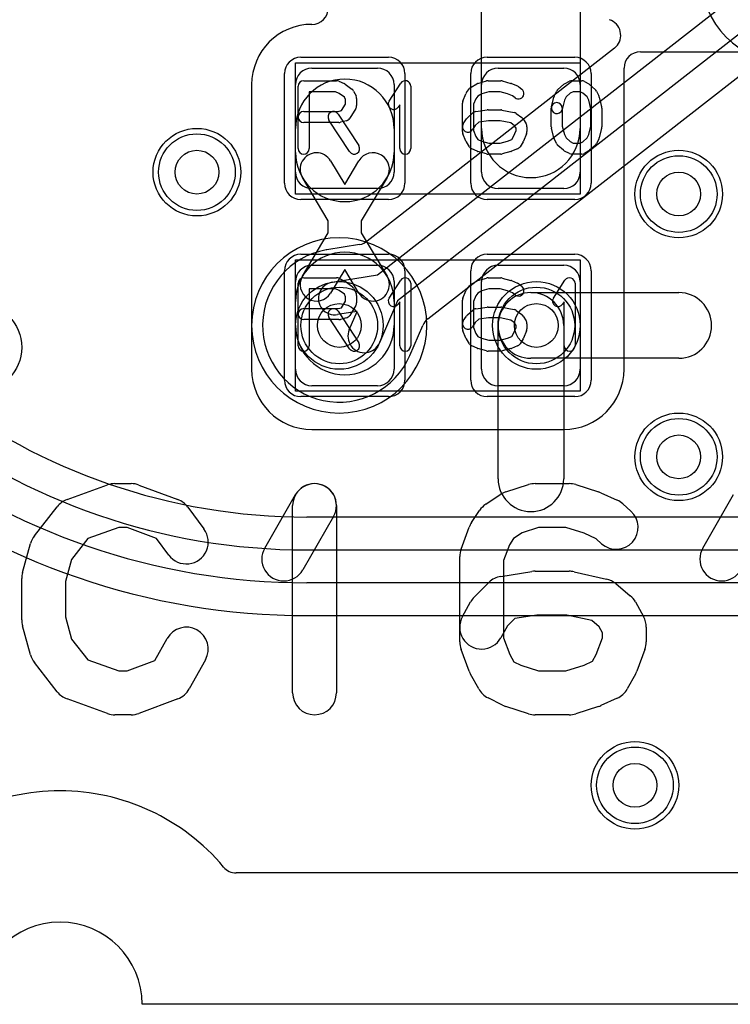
# Model space of a CAD drawing. Extents: x 0 to 20.5, y -0.5 to 20.
# Tile 8 of 20: x 7.2 to 10.4, y 0 to 4.5. Entities that reach past the tile are written whole.
import ezdxf

# ---------------------------------------------------------------- set-up
doc = ezdxf.new("R2010")
doc.units = 0
for name, color, linetype in [('Hole', 1, 'CONTINUOUS'), ('L1', 3, 'CONTINUOUS'), ('L2', 3, 'CONTINUOUS'), ('L3', 3, 'CONTINUOUS'), ('L4', 3, 'CONTINUOUS'), ('MetalMask-A', 176, 'CONTINUOUS'), ('Outline', 7, 'CONTINUOUS'), ('PartsArea-A', 111, 'CONTINUOUS'), ('PartsSilk-A', 221, 'CONTINUOUS'), ('Resist-A', 2, 'CONTINUOUS'), ('Resist-B', 2, 'CONTINUOUS'), ('Silk-A', 140, 'CONTINUOUS')]:
    doc.layers.add(name, color=color, linetype=linetype)

msp = doc.modelspace()

# ---------------------------------------------------------------- linework, layer by layer
at = {"layer": 'Hole'}
for centre in [(8, 3.8), (10.2, 3.7), (8.65, 3.1), (9.55, 3.1), (10.2, 2.5), (10, 1)]:
    msp.add_circle(centre, 0.1, dxfattribs=at)
at = {"layer": 'L1'}
for p, q in [((9.3, 4), (9.3, 4.9)), ((9.75, 4.9), (9.75, 4)), ((10.02504, 4.34997), (10.70001, 4.34997)), ((8.525, 4.275), (8.825, 4.275)), ((9.375, 4.275), (9.675, 4.275)), ((9.95004, 2.9), (9.95004, 4.27497)), ((8.24996, 4.2), (8.24996, 2.9)), ((8.45, 3.8), (8.45, 4.2)), ((8.9, 4.2), (8.9, 3.8)), ((9.3, 3.8), (9.3, 4.2)), ((9.75, 4.2), (9.75, 3.8)), ((8.45, 3.89039), (8.45, 4)), ((8.9, 4), (8.9, 3.89039)), ((8.61062, 3.85192), (8.675, 3.74415)), ((8.675, 3.74415), (8.73938, 3.85192)), ((8.6, 3.5772), (8.48184, 3.775)), ((8.86816, 3.775), (8.75, 3.5772)), ((8.825, 3.725), (8.525, 3.725)), ((9.675, 3.725), (9.375, 3.725)), ((8.6, 3.5228), (8.6, 3.5772)), ((8.75, 3.5772), (8.75, 3.5228)), ((8.48184, 3.325), (8.6, 3.5228)), ((8.75, 3.5228), (8.86816, 3.325)), ((8.525, 3.375), (8.825, 3.375)), ((9.375, 3.375), (9.675, 3.375)), ((8.675, 3.35585), (8.61062, 3.24808)), ((8.73938, 3.24808), (8.675, 3.35585)), ((8.45, 2.9), (8.45, 3.3)), ((8.9, 3.3), (8.9, 2.9)), ((9.3, 2.9), (9.3, 3.3)), ((9.75, 3.3), (9.75, 2.9)), ((9.525, 3.25), (10.2, 3.25)), ((8.45, 3.1), (8.45, 3.20961)), ((8.9, 3.20961), (8.9, 3.1)), ((9.375, 2.4), (9.375, 3.1)), ((9.675, 3.1), (9.675, 2.4)), ((10.2, 2.95), (9.525, 2.95)), ((8.825, 2.825), (8.525, 2.825)), ((9.675, 2.825), (9.375, 2.825)), ((8.525, 2.62496), (9.675, 2.62496)), ((19.0051, 0.60004), (8.17925, 0.60004))]:
    msp.add_line(p, q, dxfattribs=at)
for centre in [(8, 3.8), (10.2, 3.7), (8.65, 3.1), (9.55, 3.1), (7, 3), (10.2, 2.5), (10, 1)]:
    msp.add_circle(centre, 0.2, dxfattribs=at)
for centre, radius, start, end in [((8.525, 4.55004), 0.075, -90, 0), ((8.525, 4.2), 0.27504, 90, 180), ((10.02504, 4.27497), 0.075, 90, 180), ((8.525, 4.2), 0.075, 90, 180), ((8.825, 4.2), 0.075, 0, 90), ((9.375, 4.2), 0.075, 90, 180), ((9.675, 4.2), 0.075, 0, 90), ((8.675, 4), 0.225, 0, 180), ((9.525, 4), 0.225, 180, 0), ((8.675, 3.89039), 0.225, 180, 0), ((8.54623, 3.81346), 0.075, 30.84978, -149.14699), ((8.80377, 3.81346), 0.075, -30.84978, 149.14699), ((8.525, 3.8), 0.075, 180, -90), ((8.825, 3.8), 0.075, -90, 0), ((9.375, 3.8), 0.075, 180, -90), ((9.675, 3.8), 0.075, -90, 0), ((8.675, 3.20961), 0.225, 0, 180), ((8.525, 3.3), 0.075, 90, 180), ((8.825, 3.3), 0.075, 0, 90), ((9.375, 3.3), 0.075, 90, 180), ((9.675, 3.3), 0.075, 0, 90), ((8.54623, 3.28654), 0.075, 149.15022, -30.85301), ((8.80377, 3.28654), 0.075, -149.15022, 30.85301), ((9.525, 3.1), 0.15, 90, -90), ((9.525, 3.1), 0.15, 0, 180), ((10.2, 3.1), 0.15, -90, 90), ((8.675, 3.1), 0.225, 180, 0), ((8.525, 2.9), 0.27504, 180, -90), ((8.525, 2.9), 0.075, 180, -90), ((8.825, 2.9), 0.075, -90, 0), ((9.375, 2.9), 0.075, 180, -90), ((9.675, 2.9), 0.27504, -90, 0), ((9.675, 2.9), 0.075, -90, 0), ((9.525, 2.4), 0.15, 180, 0), ((7.375, 0), 0.975, 40.00812, 139.99188), ((8.17925, 0.67504), 0.075, -139.99197, -90)]:
    msp.add_arc(centre, radius, start, end, dxfattribs=at)
at = {"layer": 'L2'}
msp.add_line((19.0051, 0.60004), (8.17925, 0.60004), dxfattribs=at)
for centre in [(8, 3.8), (10.2, 3.7), (9.55, 3.1), (7, 3), (10.2, 2.5), (10, 1)]:
    msp.add_circle(centre, 0.2, dxfattribs=at)
for centre, radius, start, end in [((10.7, 4.7), 0.40004, 90, -90), ((8.65, 3.1), 0.40004, 90, -90), ((8.65, 3.1), 0.40004, -90, 90), ((7.375, 0), 0.975, 40.00812, 139.99188), ((8.17925, 0.67504), 0.075, -139.99197, -90)]:
    msp.add_arc(centre, radius, start, end, dxfattribs=at)
at = {"layer": 'L3'}
msp.add_line((19.0051, 0.60004), (8.17925, 0.60004), dxfattribs=at)
for centre in [(8, 3.8), (10.2, 3.7), (9.55, 3.1), (7, 3), (10.2, 2.5), (10, 1)]:
    msp.add_circle(centre, 0.2, dxfattribs=at)
for centre, radius, start, end in [((10.7, 4.7), 0.40004, 90, -90), ((8.65, 3.1), 0.40004, 90, -90), ((8.65, 3.1), 0.40004, -90, 90), ((7.375, 0), 0.975, 40.00812, 139.99188), ((8.17925, 0.67504), 0.075, -139.99197, -90)]:
    msp.add_arc(centre, radius, start, end, dxfattribs=at)
at = {"layer": 'L4'}
for p, q in [((8.82395, 3.33091), (10.43375, 4.58734)), ((10.52605, 4.46909), (8.91625, 3.21266)), ((9.90634, 4.36603), (8.77782, 3.48525)), ((9.05401, 3.12985), (10.57291, 4.31533)), ((8.74298, 3.46976), (8.59382, 3.44551)), ((8.61791, 3.29741), (8.82395, 3.33091)), ((8.91625, 3.21266), (8.8337, 3.02092)), ((8.73197, 3.16398), (8.64197, 3.14935)), ((8.69592, 3.08024), (8.73197, 3.16398)), ((8.97218, 2.96315), (9.03127, 3.10039)), ((11.58416, 2.22504), (8.50204, 2.22504)), ((8.50204, 2.075), (11.58416, 2.075)), ((11.58416, 1.925), (8.50204, 1.925)), ((8.50204, 1.77496), (11.58416, 1.77496)), ((19.0051, 0.60004), (8.17925, 0.60004))]:
    msp.add_line(p, q, dxfattribs=at)
for centre in [(8, 3.8), (10.2, 3.7), (8.65, 3.1), (9.55, 3.1), (7, 3), (10.2, 2.5), (10, 1)]:
    msp.add_circle(centre, 0.2, dxfattribs=at)
for centre, radius, start, end in [((9.86019, 4.42515), 0.075, -45, 71.56264), ((9.86021, 4.42513), 0.07497, -52.02649, -45), ((8.50204, 5), 2.77496, -164.97824, -90), ((8.50204, 5), 2.925, -164.9999, -90), ((8.50204, 5), 3.075, -164.99997, -90), ((8.50204, 5), 3.22504, -164.98771, -90), ((8.73095, 3.54376), 0.07497, -80.76634, -51.30319), ((8.64998, 3.09998), 0.35005, 99.92758, -23.05954), ((8.57671, 3.51864), 0.07497, -80.07658, -79.6808), ((8.62993, 3.22338), 0.22505, 99.23337, 100.18393), ((8.62994, 3.22338), 0.075, 99.22998, -80.76618), ((9.10013, 3.07074), 0.07497, 127.96279, 156.70407), ((8.76481, 3.05058), 0.075, 156.70612, -23.29232), ((9.04104, 2.9335), 0.07497, 156.70407, 156.93688), ((7.375, 0), 0.975, 40.00812, 139.99188), ((8.17925, 0.67504), 0.075, -139.99197, -90)]:
    msp.add_arc(centre, radius, start, end, dxfattribs=at)
at = {"layer": 'MetalMask-A'}
for p, q in [((8.525, 4.275), (8.825, 4.275)), ((9.375, 4.275), (9.675, 4.275)), ((8.45, 3.8), (8.45, 4.2)), ((8.9, 4.2), (8.9, 3.8)), ((9.3, 3.8), (9.3, 4.2)), ((9.75, 4.2), (9.75, 3.8)), ((8.825, 3.725), (8.525, 3.725)), ((9.675, 3.725), (9.375, 3.725)), ((8.525, 3.375), (8.825, 3.375)), ((9.375, 3.375), (9.675, 3.375)), ((8.45, 2.9), (8.45, 3.3)), ((8.9, 3.3), (8.9, 2.9)), ((9.3, 2.9), (9.3, 3.3)), ((9.75, 3.3), (9.75, 2.9)), ((8.825, 2.825), (8.525, 2.825)), ((9.675, 2.825), (9.375, 2.825))]:
    msp.add_line(p, q, dxfattribs=at)
for centre, start, end in [((8.525, 4.2), 90, 180), ((8.825, 4.2), 0, 90), ((9.375, 4.2), 90, 180), ((9.675, 4.2), 0, 90), ((8.525, 3.8), 180, -90), ((8.825, 3.8), -90, 0), ((9.375, 3.8), 180, -90), ((9.675, 3.8), -90, 0), ((8.525, 3.3), 90, 180), ((8.825, 3.3), 0, 90), ((9.375, 3.3), 90, 180), ((9.675, 3.3), 0, 90), ((8.525, 2.9), 180, -90), ((8.825, 2.9), -90, 0), ((9.375, 2.9), 180, -90), ((9.675, 2.9), -90, 0)]:
    msp.add_arc(centre, 0.075, start, end, dxfattribs=at)
at = {"layer": 'Outline'}
msp.add_line((19, 0), (7.75, 0), dxfattribs=at)
msp.add_arc((7.375, 0), 0.375, 0, 180, dxfattribs=at)
at = {"layer": 'PartsArea-A'}
for p, q in [((8.45, 4.3), (9.75, 4.3)), ((8.45, 3.7), (8.45, 4.3)), ((9.75, 4.3), (9.75, 3.7)), ((9.75, 3.7), (8.45, 3.7)), ((8.45, 2.8), (8.45, 3.4)), ((8.45, 3.4), (9.75, 3.4)), ((9.75, 3.4), (9.75, 2.8)), ((9.75, 2.8), (8.45, 2.8))]:
    msp.add_line(p, q, dxfattribs=at)
at = {"layer": 'PartsSilk-A'}
for p, q in [((8.4625, 3.90741), (8.4625, 4.19259)), ((8.4875, 4.21759), (8.6375, 4.21759)), ((8.64765, 4.21544), (8.67265, 4.20433)), ((8.6772, 4.2017), (8.70776, 4.17948)), ((8.87763, 4.1247), (8.93041, 4.20618)), ((8.97639, 4.19259), (8.97639, 3.90741)), ((9.23139, 4.16315), (9.24528, 4.18167)), ((9.25254, 4.18818), (9.27754, 4.20299)), ((9.28341, 4.20552), (9.3223, 4.21663)), ((9.32917, 4.21759), (9.3875, 4.21759)), ((9.39437, 4.21663), (9.43326, 4.20552)), ((9.43567, 4.20469), (9.46345, 4.19358)), ((9.46979, 4.18989), (9.48368, 4.17878)), ((9.64867, 4.17795), (9.67367, 4.20017)), ((9.6791, 4.20384), (9.70132, 4.21495)), ((9.7125, 4.21759), (9.75694, 4.21759)), ((9.76934, 4.2143), (9.78879, 4.20319)), ((9.793, 4.20017), (9.818, 4.17795)), ((8.6322, 4.16759), (8.5125, 4.16759)), ((8.5125, 4.16759), (8.5125, 3.90741)), ((8.64993, 4.15971), (8.6322, 4.16759)), ((8.67343, 4.14263), (8.64993, 4.15971)), ((8.67917, 4.13114), (8.67343, 4.14263)), ((8.71542, 4.17044), (8.72653, 4.14822)), ((8.72917, 4.13704), (8.72917, 4.1037)), ((9.21442, 4.12442), (9.22831, 4.15776)), ((9.2823, 4.14769), (9.27327, 4.13565)), ((9.30025, 4.15833), (9.2823, 4.14769)), ((9.33267, 4.16759), (9.30025, 4.15833)), ((9.384, 4.16759), (9.33267, 4.16759)), ((9.41829, 4.15779), (9.384, 4.16759)), ((9.44145, 4.14853), (9.41829, 4.15779)), ((9.45244, 4.13974), (9.44145, 4.14853)), ((9.61881, 4.09865), (9.62992, 4.1431)), ((9.63181, 4.14822), (9.64292, 4.17044)), ((9.68549, 4.14377), (9.67776, 4.12831)), ((9.70442, 4.1606), (9.68549, 4.14377)), ((9.7184, 4.16759), (9.70442, 4.1606)), ((9.7503, 4.16759), (9.7184, 4.16759)), ((9.76173, 4.16106), (9.7503, 4.16759)), ((9.78118, 4.14377), (9.76173, 4.16106)), ((9.78891, 4.12831), (9.78118, 4.14377)), ((9.82375, 4.17044), (9.83486, 4.14822)), ((9.83675, 4.1431), (9.84786, 4.09865)), ((8.66042, 4.08087), (8.67917, 4.11087)), ((8.67917, 4.11087), (8.67917, 4.13114)), ((8.92639, 4.10801), (8.91959, 4.09752)), ((8.92639, 3.90741), (8.92639, 4.10801)), ((9.2125, 3.98519), (9.2125, 4.11481)), ((9.27327, 4.13565), (9.2625, 4.10981)), ((9.2625, 4.10981), (9.2625, 3.99019)), ((9.61806, 4.00741), (9.61806, 4.09259)), ((9.67776, 4.12831), (9.66731, 4.08653)), ((9.66806, 4.09259), (9.66806, 4.01049)), ((9.79861, 4.08951), (9.78891, 4.12831)), ((9.84861, 4.09259), (9.84861, 4.00741)), ((8.4875, 4.07685), (8.64533, 4.07685)), ((8.64453, 4.06553), (8.73898, 3.92109)), ((8.64533, 4.07685), (8.66042, 4.08087)), ((8.72537, 4.09045), (8.69759, 4.04601)), ((9.23478, 4.04832), (9.25978, 4.07054)), ((9.27291, 4.07661), (9.32569, 4.08402)), ((9.32917, 4.08426), (9.3875, 4.08426)), ((9.3924, 4.08377), (9.44796, 4.07266)), ((9.45794, 4.06824), (9.48294, 4.04972)), ((9.79861, 4.01049), (9.79861, 4.08951)), ((8.64861, 4.02685), (8.4875, 4.02685)), ((8.69714, 3.89373), (8.60269, 4.03817)), ((8.68283, 4.0351), (8.65505, 4.02769)), ((9.2163, 4.02066), (9.23019, 4.04288)), ((9.27068, 4.01333), (9.2587, 3.99416)), ((9.28735, 4.02814), (9.27068, 4.01333)), ((9.33092, 4.03426), (9.28735, 4.02814)), ((9.38502, 4.03426), (9.33092, 4.03426)), ((9.43267, 4.02473), (9.38502, 4.03426)), ((9.44937, 4.01236), (9.43267, 4.02473)), ((9.45694, 4.00024), (9.44937, 4.01236)), ((9.48926, 4.04287), (9.50314, 4.02065)), ((9.50694, 4.00741), (9.50694, 3.98519)), ((9.66806, 4.01049), (9.67776, 3.97169)), ((9.78891, 3.97169), (9.79861, 4.01049)), ((9.22831, 3.94224), (9.21442, 3.97558)), ((9.2625, 3.99019), (9.27368, 3.96336)), ((9.27368, 3.96336), (9.28242, 3.94937)), ((9.4373, 3.94981), (9.44577, 3.96336)), ((9.44577, 3.96336), (9.45694, 3.99019)), ((9.45694, 3.99019), (9.45694, 4.00024)), ((9.50502, 3.97558), (9.49114, 3.94224)), ((9.62992, 3.9569), (9.61881, 4.00135)), ((9.67776, 3.97169), (9.68549, 3.95623)), ((9.78118, 3.95623), (9.78891, 3.97169)), ((9.84786, 4.00135), (9.83675, 3.9569)), ((9.24408, 3.91638), (9.23019, 3.9386)), ((9.28242, 3.94937), (9.29883, 3.94208)), ((9.29883, 3.94208), (9.33267, 3.93241)), ((9.33267, 3.93241), (9.384, 3.93241)), ((9.384, 3.93241), (9.41829, 3.94221)), ((9.41829, 3.94221), (9.4373, 3.94981)), ((9.48926, 3.9386), (9.47537, 3.91638)), ((9.64292, 3.92956), (9.63181, 3.95178)), ((9.67367, 3.89983), (9.64867, 3.92205)), ((9.68549, 3.95623), (9.70442, 3.9394)), ((9.70442, 3.9394), (9.7184, 3.93241)), ((9.7184, 3.93241), (9.7503, 3.93241)), ((9.7503, 3.93241), (9.76173, 3.93894)), ((9.76173, 3.93894), (9.78118, 3.95623)), ((9.818, 3.92205), (9.793, 3.89983)), ((9.83486, 3.95178), (9.82375, 3.92956)), ((9.28013, 3.89567), (9.25513, 3.90678)), ((9.3223, 3.88337), (9.28341, 3.89448)), ((9.3875, 3.88241), (9.32917, 3.88241)), ((9.43326, 3.89448), (9.39437, 3.88337)), ((9.46345, 3.90642), (9.43567, 3.89531)), ((9.70132, 3.88505), (9.6791, 3.89616)), ((9.75694, 3.88241), (9.7125, 3.88241)), ((9.78879, 3.89681), (9.76934, 3.8857)), ((8.4625, 3.00741), (8.4625, 3.29259)), ((8.4875, 3.31759), (8.6375, 3.31759)), ((8.64765, 3.31544), (8.67265, 3.30433)), ((8.6772, 3.3017), (8.70776, 3.27948)), ((8.87763, 3.2247), (8.93041, 3.30618)), ((8.97639, 3.29259), (8.97639, 3.00741)), ((9.25254, 3.28818), (9.27754, 3.30299)), ((9.28341, 3.30552), (9.3223, 3.31663)), ((9.32917, 3.31759), (9.3875, 3.31759)), ((9.39437, 3.31663), (9.43326, 3.30552)), ((9.43567, 3.30469), (9.46345, 3.29358)), ((9.46979, 3.28989), (9.48368, 3.27878)), ((9.62763, 3.2247), (9.68041, 3.30618)), ((9.72639, 3.29259), (9.72639, 3.00741)), ((8.6322, 3.26759), (8.5125, 3.26759)), ((8.5125, 3.26759), (8.5125, 3.00741)), ((8.64993, 3.25971), (8.6322, 3.26759)), ((8.67343, 3.24263), (8.64993, 3.25971)), ((8.67917, 3.23114), (8.67343, 3.24263)), ((8.71542, 3.27044), (8.72653, 3.24822)), ((9.21442, 3.22442), (9.22831, 3.25776)), ((9.23139, 3.26315), (9.24528, 3.28167)), ((9.2823, 3.24769), (9.27327, 3.23565)), ((9.30025, 3.25833), (9.2823, 3.24769)), ((9.33267, 3.26759), (9.30025, 3.25833)), ((9.384, 3.26759), (9.33267, 3.26759)), ((9.41829, 3.25779), (9.384, 3.26759)), ((9.44145, 3.24853), (9.41829, 3.25779)), ((9.45244, 3.23974), (9.44145, 3.24853)), ((8.66042, 3.18087), (8.67917, 3.21087)), ((8.67917, 3.21087), (8.67917, 3.23114)), ((8.72917, 3.23704), (8.72917, 3.2037)), ((8.92639, 3.20801), (8.91959, 3.19752)), ((8.92639, 3.00741), (8.92639, 3.20801)), ((9.2125, 3.08519), (9.2125, 3.21481)), ((9.27327, 3.23565), (9.2625, 3.20981)), ((9.2625, 3.20981), (9.2625, 3.09019)), ((9.67639, 3.20801), (9.66959, 3.19752)), ((9.67639, 3.00741), (9.67639, 3.20801)), ((8.4875, 3.17685), (8.64533, 3.17685)), ((8.64453, 3.16553), (8.73898, 3.02109)), ((8.64533, 3.17685), (8.66042, 3.18087)), ((8.72537, 3.19045), (8.69759, 3.14601)), ((9.23478, 3.14832), (9.25978, 3.17054)), ((9.27291, 3.17661), (9.32569, 3.18402)), ((9.32917, 3.18426), (9.3875, 3.18426)), ((9.3924, 3.18377), (9.44796, 3.17266)), ((9.45794, 3.16824), (9.48294, 3.14972)), ((8.64861, 3.12685), (8.4875, 3.12685)), ((8.69714, 2.99373), (8.60269, 3.13817)), ((8.68283, 3.1351), (8.65505, 3.12769)), ((9.2163, 3.12066), (9.23019, 3.14288)), ((9.27068, 3.11333), (9.2587, 3.09416)), ((9.28735, 3.12814), (9.27068, 3.11333)), ((9.33092, 3.13426), (9.28735, 3.12814)), ((9.38502, 3.13426), (9.33092, 3.13426)), ((9.43267, 3.12473), (9.38502, 3.13426)), ((9.44937, 3.11236), (9.43267, 3.12473)), ((9.45694, 3.10024), (9.44937, 3.11236)), ((9.48926, 3.14287), (9.50314, 3.12065)), ((9.50694, 3.10741), (9.50694, 3.08519)), ((9.22831, 3.04224), (9.21442, 3.07558)), ((9.2625, 3.09019), (9.27368, 3.06336)), ((9.27368, 3.06336), (9.28242, 3.04937)), ((9.4373, 3.04981), (9.44577, 3.06336)), ((9.44577, 3.06336), (9.45694, 3.09019)), ((9.45694, 3.09019), (9.45694, 3.10024)), ((9.50502, 3.07558), (9.49114, 3.04224)), ((9.24408, 3.01638), (9.23019, 3.0386)), ((9.28242, 3.04937), (9.29883, 3.04208)), ((9.29883, 3.04208), (9.33267, 3.03241)), ((9.33267, 3.03241), (9.384, 3.03241)), ((9.384, 3.03241), (9.41829, 3.04221)), ((9.41829, 3.04221), (9.4373, 3.04981)), ((9.48926, 3.0386), (9.47537, 3.01638)), ((9.28013, 2.99567), (9.25513, 3.00678)), ((9.3223, 2.98337), (9.28341, 2.99448)), ((9.3875, 2.98241), (9.32917, 2.98241)), ((9.43326, 2.99448), (9.39437, 2.98337)), ((9.46345, 3.00642), (9.43567, 2.99531))]:
    msp.add_line(p, q, dxfattribs=at)
for centre, start, end in [((8.4875, 4.19259), 90, 180), ((8.6375, 4.19259), 66.04914, 90), ((8.6625, 4.18148), 53.98274, 66.03964), ((8.95139, 4.19259), 0, 147.06619), ((9.26528, 4.16667), 120.63752, 143.1301), ((9.29028, 4.18148), 105.94854, 120.63752), ((9.32917, 4.19259), 90, 105.94854), ((9.3875, 4.19259), 74.05146, 90), ((9.42639, 4.18148), 68.2071, 74.05146), ((9.45417, 4.17037), 51.33303, 68.2071), ((9.69028, 4.18148), 116.56505, 131.62783), ((9.7125, 4.19259), 90, 116.56505), ((9.75694, 4.19259), 60.26649, 90), ((9.77639, 4.18148), 48.37217, 60.26649), ((8.69306, 4.15926), 26.56505, 53.97932), ((8.70417, 4.13704), 0, 26.56505), ((9.25139, 4.14815), 143.1301, 157.39424), ((9.46806, 4.15926), -128.66697, 51.34522), ((9.65417, 4.13704), 153.43495, 165.96932), ((9.66528, 4.15926), 131.62783, 153.43495), ((9.80139, 4.15926), 26.56505, 48.37217), ((9.8125, 4.13704), 14.03068, 26.56505), ((8.70417, 4.1037), -32.00538, 0), ((8.89861, 4.11111), 147.06646, -32.93381), ((9.2375, 4.11481), 157.39424, 180), ((9.64306, 4.09259), 0, 180), ((9.64306, 4.09259), 165.96932, -14.03321), ((9.82361, 4.09259), 0, 14.03068), ((8.4875, 4.05185), 90, -90), ((8.62361, 4.05185), 33.18146, -146.81914), ((9.25139, 4.02963), 131.62783, 147.99462), ((9.27639, 4.05185), 98.00047, 131.62783), ((9.32917, 4.05926), 90, 98.00047), ((9.3875, 4.05926), 78.69456, 90), ((9.44306, 4.04815), 53.47387, 78.69456), ((9.46806, 4.02963), 31.98594, 53.47387), ((8.64861, 4.05185), -90, -75.06473), ((8.67639, 4.05926), -75.07449, -32.01002), ((9.2375, 4.00741), 147.99462, -32.01002), ((9.48194, 4.00741), 0, 31.98594), ((9.64306, 4.00741), 180, -165.96932), ((9.82361, 4.00741), -14.03068, 0), ((9.2375, 3.98519), 180, -157.39424), ((9.48194, 3.98519), -22.60576, 0), ((9.65417, 3.96296), -165.96932, -153.43495), ((9.8125, 3.96296), -26.56505, -14.03068), ((8.71806, 3.90741), -146.81854, 33.18086), ((9.25139, 3.95185), -157.39424, -147.99462), ((9.26528, 3.92963), -147.99462, -113.95086), ((9.45417, 3.92963), -68.2071, -32.00538), ((9.46806, 3.95185), -32.00538, -22.60576), ((9.66528, 3.94074), -153.43495, -131.62783), ((9.80139, 3.94074), -48.37217, -26.56505), ((8.4875, 3.90741), 180, 0), ((8.95139, 3.90741), 180, 0), ((9.29028, 3.91852), -113.95086, -105.94854), ((9.32917, 3.90741), -105.94854, -90), ((9.3875, 3.90741), -90, -74.05146), ((9.42639, 3.91852), -74.05146, -68.2071), ((9.69028, 3.91852), -131.62783, -116.56505), ((9.7125, 3.90741), -116.56505, -90), ((9.75694, 3.90741), -90, -60.26649), ((9.77639, 3.91852), -60.26649, -48.37217), ((8.4875, 3.29259), 90, 180), ((8.6375, 3.29259), 66.04914, 90), ((8.6625, 3.28148), 53.98274, 66.03964), ((8.95139, 3.29259), 0, 147.06619), ((9.26528, 3.26667), 120.63752, 143.1301), ((9.29028, 3.28148), 105.94854, 120.63752), ((9.32917, 3.29259), 90, 105.94854), ((9.3875, 3.29259), 74.05146, 90), ((9.42639, 3.28148), 68.2071, 74.05146), ((9.45417, 3.27037), 51.33303, 68.2071), ((9.70139, 3.29259), 0, 147.06619), ((8.69306, 3.25926), 26.56505, 53.97932), ((8.70417, 3.23704), 0, 26.56505), ((9.25139, 3.24815), 143.1301, 157.39424), ((9.46806, 3.25926), -128.66697, 51.34522), ((8.70417, 3.2037), -32.00538, 0), ((8.89861, 3.21111), 147.06646, -32.93381), ((9.2375, 3.21481), 157.39424, 180), ((9.64861, 3.21111), 147.06646, -32.93381), ((8.4875, 3.15185), 90, -90), ((8.62361, 3.15185), 33.18146, -146.81914), ((9.25139, 3.12963), 131.62783, 147.99462), ((9.27639, 3.15185), 98.00047, 131.62783), ((9.32917, 3.15926), 90, 98.00047), ((9.3875, 3.15926), 78.69456, 90), ((9.44306, 3.14815), 53.47387, 78.69456), ((9.46806, 3.12963), 31.98594, 53.47387), ((8.64861, 3.15185), -90, -75.06473), ((8.67639, 3.15926), -75.07449, -32.01002), ((9.2375, 3.10741), 147.99462, -32.01002), ((9.48194, 3.10741), 0, 31.98594), ((9.2375, 3.08519), 180, -157.39424), ((9.48194, 3.08519), -22.60576, 0), ((8.71806, 3.00741), -146.81854, 33.18086), ((9.25139, 3.05185), -157.39424, -147.99462), ((9.26528, 3.02963), -147.99462, -113.95086), ((9.45417, 3.02963), -68.2071, -32.00538), ((9.46806, 3.05185), -32.00538, -22.60576), ((8.4875, 3.00741), 180, 0), ((8.95139, 3.00741), 180, 0), ((9.29028, 3.01852), -113.95086, -105.94854), ((9.32917, 3.00741), -105.94854, -90), ((9.3875, 3.00741), -90, -74.05146), ((9.42639, 3.01852), -74.05146, -68.2071), ((9.70139, 3.00741), 180, 0)]:
    msp.add_arc(centre, 0.025, start, end, dxfattribs=at)
at = {"layer": 'Resist-A'}
for p, q in [((8.475, 4.325), (8.875, 4.325)), ((9.325, 4.325), (9.725, 4.325)), ((8.4, 3.75), (8.4, 4.25)), ((8.95, 4.25), (8.95, 3.75)), ((9.25, 3.75), (9.25, 4.25)), ((9.8, 4.25), (9.8, 3.75)), ((8.875, 3.675), (8.475, 3.675)), ((9.725, 3.675), (9.325, 3.675)), ((8.475, 3.425), (8.875, 3.425)), ((9.325, 3.425), (9.725, 3.425)), ((8.4, 2.85), (8.4, 3.35)), ((8.95, 3.35), (8.95, 2.85)), ((9.25, 2.85), (9.25, 3.35)), ((9.8, 3.35), (9.8, 2.85)), ((8.875, 2.775), (8.475, 2.775)), ((9.725, 2.775), (9.325, 2.775))]:
    msp.add_line(p, q, dxfattribs=at)
for centre in [(8, 3.8), (10.2, 3.7), (8.65, 3.1), (9.55, 3.1), (10.2, 2.5), (10, 1)]:
    msp.add_circle(centre, 0.175, dxfattribs=at)
for centre, start, end in [((8.475, 4.25), 90, 180), ((8.875, 4.25), 0, 90), ((9.325, 4.25), 90, 180), ((9.725, 4.25), 0, 90), ((8.475, 3.75), 180, -90), ((8.875, 3.75), -90, 0), ((9.325, 3.75), 180, -90), ((9.725, 3.75), -90, 0), ((8.475, 3.35), 90, 180), ((8.875, 3.35), 0, 90), ((9.325, 3.35), 90, 180), ((9.725, 3.35), 0, 90), ((8.475, 2.85), 180, -90), ((8.875, 2.85), -90, 0), ((9.325, 2.85), 180, -90), ((9.725, 2.85), -90, 0)]:
    msp.add_arc(centre, 0.075, start, end, dxfattribs=at)
at = {"layer": 'Resist-B'}
for centre in [(8, 3.8), (10.2, 3.7), (8.65, 3.1), (9.55, 3.1), (10.2, 2.5), (10, 1)]:
    msp.add_circle(centre, 0.175, dxfattribs=at)
at = {"layer": 'Silk-A'}
for p, q in [((7.40687, 2.3052), (7.59206, 2.37187)), ((7.62593, 2.37778), (7.7, 2.37778)), ((7.73511, 2.37141), (7.91289, 2.30474)), ((9.41013, 2.33964), (9.51383, 2.37298)), ((9.54444, 2.37778), (9.7, 2.37778)), ((9.73061, 2.37298), (9.83431, 2.33964)), ((8.30964, 2.08323), (8.45038, 2.32768)), ((9.31861, 2.28321), (9.38528, 2.32765)), ((9.84473, 2.33563), (9.91881, 2.3023)), ((10.30964, 2.08323), (10.45038, 2.32768)), ((7.2581, 2.13917), (7.3618, 2.2725)), ((7.95814, 2.27063), (8.03221, 2.17063)), ((8.43704, 1.42222), (8.43704, 2.27778)), ((8.63704, 2.27778), (8.63704, 1.42222)), ((9.25383, 2.1999), (9.29086, 2.25546)), ((9.94468, 2.28544), (9.98171, 2.25211)), ((8.6237, 2.22788), (8.48296, 1.98343)), ((7.64338, 2.17778), (7.50188, 2.12684)), ((7.68187, 2.17778), (7.64338, 2.17778)), ((7.81501, 2.12785), (7.68187, 2.17778)), ((9.20623, 2.07917), (9.24327, 2.17917)), ((9.56012, 2.17778), (9.48461, 2.1535)), ((9.68432, 2.17778), (9.56012, 2.17778)), ((9.76777, 2.15095), (9.68432, 2.17778)), ((7.50188, 2.12684), (7.4281, 2.03198)), ((7.87149, 2.05159), (7.81501, 2.12785)), ((9.44618, 2.12789), (9.42675, 2.09872)), ((9.48461, 2.1535), (9.44618, 2.12789)), ((9.8225, 2.12633), (9.76777, 2.15095)), ((9.84791, 2.10345), (9.8225, 2.12633)), ((7.20365, 1.97121), (7.24069, 2.10455)), ((9.42675, 2.09872), (9.4, 2.02652)), ((7.4281, 2.03198), (7.4, 1.93081)), ((9.2, 1.65556), (9.2, 2.04444)), ((9.4, 2.02652), (9.4, 1.67348)), ((7.2, 1.75556), (7.2, 1.94444)), ((9.38811, 1.95434), (9.52885, 1.97656)), ((9.54444, 1.97778), (9.7, 1.97778)), ((9.72196, 1.97534), (9.87011, 1.942)), ((7.4, 1.93081), (7.4, 1.76919)), ((9.26632, 1.8596), (9.33298, 1.92627)), ((9.91217, 1.92126), (9.97883, 1.86571)), ((9.21258, 1.77079), (9.24962, 1.83746)), ((10.00223, 1.83746), (10.03927, 1.77079)), ((7.4, 1.76919), (7.4281, 1.66802)), ((9.45142, 1.76186), (9.41766, 1.72809)), ((9.55229, 1.77778), (9.45142, 1.76186)), ((9.68889, 1.77778), (9.55229, 1.77778)), ((9.80266, 1.75218), (9.68889, 1.77778)), ((7.24069, 1.59545), (7.20365, 1.72879)), ((9.41766, 1.72809), (9.38742, 1.67365)), ((9.83646, 1.72401), (9.80266, 1.75218)), ((9.85185, 1.69631), (9.83646, 1.72401)), ((10.05185, 1.72222), (10.05185, 1.65556)), ((7.4281, 1.66802), (7.50188, 1.57316)), ((7.80823, 1.56961), (7.86443, 1.67078)), ((9.4, 1.67348), (9.42816, 1.59745)), ((9.82369, 1.59745), (9.85185, 1.67348)), ((9.85185, 1.67348), (9.85185, 1.69631)), ((9.24327, 1.52083), (9.20623, 1.62083)), ((10.04562, 1.62083), (10.00858, 1.52083)), ((9.42816, 1.59745), (9.44647, 1.5645)), ((9.80648, 1.56646), (9.82369, 1.59745)), ((7.3618, 1.4275), (7.2581, 1.56083)), ((7.50188, 1.57316), (7.64338, 1.52222)), ((7.68187, 1.52222), (7.80823, 1.56961)), ((8.03927, 1.57366), (7.9652, 1.44033)), ((9.44647, 1.5645), (9.47862, 1.54842)), ((9.47862, 1.54842), (9.56012, 1.52222)), ((9.68432, 1.52222), (9.76777, 1.54905)), ((9.76777, 1.54905), (9.80648, 1.56646)), ((7.64338, 1.52222), (7.68187, 1.52222)), ((9.28665, 1.44033), (9.24962, 1.507)), ((9.56012, 1.52222), (9.68432, 1.52222)), ((10.00223, 1.507), (9.9652, 1.44033)), ((7.59206, 1.32813), (7.40687, 1.3948)), ((7.91289, 1.39526), (7.73511, 1.32859)), ((9.39602, 1.36611), (9.32935, 1.39944)), ((9.91881, 1.3977), (9.84473, 1.36437)), ((9.51383, 1.32702), (9.41013, 1.36036)), ((9.83431, 1.36036), (9.73061, 1.32702)), ((7.7, 1.32222), (7.62593, 1.32222)), ((9.7, 1.32222), (9.54444, 1.32222))]:
    msp.add_line(p, q, dxfattribs=at)
for centre, start, end in [((7.62593, 2.27778), 90, 109.79758), ((7.7, 2.27778), 69.44463, 90), ((8.53704, 2.27778), 0, 180), ((8.53704, 2.27778), -29.93392, 150.06918), ((9.44074, 2.24444), 107.82434, 123.68371), ((9.54444, 2.27778), 90, 107.82434), ((9.7, 2.27778), 72.17566, 90), ((9.8037, 2.24444), 65.77513, 72.17566), ((7.44074, 2.21111), 109.79758, 142.12853), ((7.87778, 2.21111), 36.52613, 69.44463), ((9.87778, 2.21111), 48.01151, 65.77513), ((9.37407, 2.2), 123.68371, 146.31629), ((9.91481, 2.17778), -131.98849, 48.01022), ((7.95185, 2.11111), -143.47387, 36.52735), ((9.33704, 2.14444), 146.31629, 159.67666), ((7.33704, 2.07778), 142.12853, 164.47251), ((8.3963, 2.03333), 150.06608, -29.93082), ((9.3, 2.04444), 159.67666, 180), ((10.3963, 2.03333), 150.06608, -29.93082), ((7.3, 1.94444), 164.47251, 180), ((9.4037, 1.85556), 98.96875, 135.00405), ((9.54444, 1.87778), 90, 98.96875), ((9.7, 1.87778), 77.31459, 90), ((9.84815, 1.84444), 50.19296, 77.31459), ((9.33704, 1.78889), 135.00405, 150.94373), ((9.91481, 1.78889), 29.05627, 50.19296), ((7.3, 1.75556), 180, -164.47251), ((9.3, 1.72222), 150.94373, -29.05533), ((9.95185, 1.72222), 0, 29.05627), ((7.95185, 1.62222), -29.05127, 150.94613), ((9.3, 1.65556), 180, -159.67666), ((9.95185, 1.65556), -20.32334, 0), ((7.33704, 1.62222), -164.47251, -142.12853), ((9.33704, 1.55556), -159.67666, -150.94873), ((9.91481, 1.55556), -29.05127, -20.32334), ((7.87778, 1.48889), -69.44463, -29.05127), ((9.37407, 1.48889), -150.94873, -116.56249), ((9.87778, 1.48889), -65.77513, -29.05127), ((7.44074, 1.48889), -142.12853, -109.79758), ((8.53704, 1.42222), 180, 0), ((9.44074, 1.45556), -116.56249, -107.82434), ((9.8037, 1.45556), -72.17566, -65.77513), ((7.62593, 1.42222), -109.79758, -90), ((7.7, 1.42222), -90, -69.44463), ((9.54444, 1.42222), -107.82434, -90), ((9.7, 1.42222), -90, -72.17566)]:
    msp.add_arc(centre, 0.1, start, end, dxfattribs=at)

doc.saveas('drawing.dxf')
